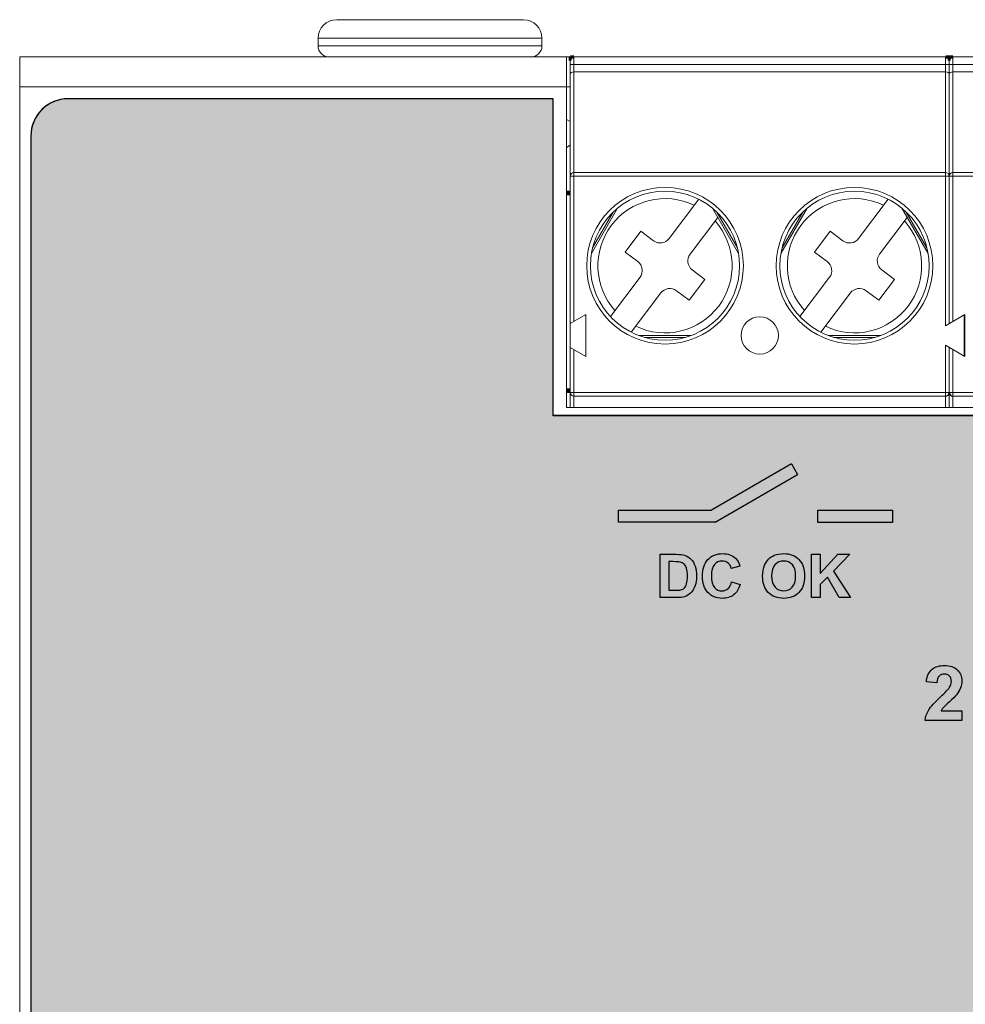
# Model space of a CAD drawing. Header units: inches. Extents: x 13 to 371, y 11 to 179.
# Tile 18 of 19: x 311 to 337, y 131 to 157. Entities that reach past the tile are written whole.
import ezdxf

# ---------------------------------------------------------------- set-up
doc = ezdxf.new("R2010")
doc.units = ezdxf.units.IN
doc.header["$MEASUREMENT"] = 0
doc.layers.add('Dimension', color=2, linetype='Continuous', lineweight=0)

msp = doc.modelspace()

# ---------------------------------------------------------------- hatches: boundary and pattern name
h = msp.add_hatch(color=142)
h.paths.add_polyline_path([(332.056, 145.184), (332.221, 144.899), (330.01, 143.615), (327.416, 143.615), (327.416, 143.941), (329.915, 143.941)])
h.paths.add_polyline_path([(334.766, 143.611), (332.766, 143.611), (332.766, 143.941), (334.766, 143.941)])
h.paths.add_polyline_path([(332.831, 141.596), (332.596, 141.596), (332.596, 142.757), (332.831, 142.757), (332.831, 142.241), (333.304, 142.757), (333.619, 142.757), (333.182, 142.305), (333.643, 141.596), (333.34, 141.596), (333.02, 142.141), (332.831, 141.947)])
edge = h.paths.add_edge_path(flags=16)
edge.add_spline(control_points=[(331.615, 142.477), (331.556, 142.41), (331.526, 142.311), (331.526, 142.177)], knot_values=[7, 7, 7, 7, 8, 8, 8, 8], degree=3, periodic=0)
edge.add_spline(control_points=[(331.526, 142.177), (331.526, 142.045), (331.557, 141.946), (331.617, 141.878)], knot_values=[0, 0, 0, 0, 1, 1, 1, 1], degree=3, periodic=0)
edge.add_spline(control_points=[(331.617, 141.878), (331.678, 141.81), (331.755, 141.776), (331.848, 141.776), (331.942, 141.776), (332.018, 141.81), (332.078, 141.877)], knot_values=[1, 1, 1, 1, 2, 2, 2, 3, 3, 3, 3], degree=3, periodic=0)
edge.add_spline(control_points=[(332.078, 141.877), (332.138, 141.945), (332.168, 142.045), (332.168, 142.18), (332.168, 142.313), (332.139, 142.413), (332.081, 142.478)], knot_values=[3, 3, 3, 3, 4, 4, 4, 5, 5, 5, 5], degree=3, periodic=0)
edge.add_spline(control_points=[(332.081, 142.478), (332.022, 142.543), (331.945, 142.576), (331.848, 142.576), (331.751, 142.576), (331.674, 142.543), (331.615, 142.477)], knot_values=[5, 5, 5, 5, 6, 6, 6, 7, 7, 7, 7], degree=3, periodic=0)
edge = h.paths.add_edge_path()
edge.add_spline(control_points=[(331.437, 141.734), (331.335, 141.839), (331.284, 141.984), (331.284, 142.169)], knot_values=[9, 9, 9, 9, 10, 10, 10, 10], degree=3, periodic=0)
edge.add_spline(control_points=[(331.284, 142.169), (331.284, 142.288), (331.302, 142.387), (331.337, 142.467)], knot_values=[0, 0, 0, 0, 1, 1, 1, 1], degree=3, periodic=0)
edge.add_spline(control_points=[(331.337, 142.467), (331.364, 142.526), (331.4, 142.579), (331.445, 142.626)], knot_values=[1, 1, 1, 1, 2, 2, 2, 2], degree=3, periodic=0)
edge.add_spline(control_points=[(331.445, 142.626), (331.491, 142.673), (331.541, 142.708), (331.596, 142.731)], knot_values=[2, 2, 2, 2, 3, 3, 3, 3], degree=3, periodic=0)
edge.add_spline(control_points=[(331.596, 142.731), (331.668, 142.761), (331.751, 142.776), (331.846, 142.776), (332.017, 142.776), (332.153, 142.723), (332.256, 142.617)], knot_values=[3, 3, 3, 3, 4, 4, 4, 5, 5, 5, 5], degree=3, periodic=0)
edge.add_spline(control_points=[(332.256, 142.617), (332.359, 142.511), (332.41, 142.363), (332.41, 142.175), (332.41, 141.987), (332.359, 141.841), (332.257, 141.735)], knot_values=[5, 5, 5, 5, 6, 6, 6, 7, 7, 7, 7], degree=3, periodic=0)
edge.add_spline(control_points=[(332.257, 141.735), (332.156, 141.629), (332.02, 141.576), (331.849, 141.576), (331.677, 141.576), (331.539, 141.629), (331.437, 141.734)], knot_values=[7, 7, 7, 7, 8, 8, 8, 9, 9, 9, 9], degree=3, periodic=0)
edge = h.paths.add_edge_path()
edge.add_spline(control_points=[(330.356, 141.836), (330.402, 141.875), (330.434, 141.938), (330.453, 142.023)], knot_values=[17, 17, 17, 17, 18, 18, 18, 18], degree=3, periodic=0)
edge.add_spline(control_points=[(330.453, 142.023), (330.453, 142.023), (330.681, 141.951), (330.681, 141.951)], knot_values=[0, 0, 0, 0, 1, 1, 1, 1], degree=3, periodic=0)
edge.add_spline(control_points=[(330.681, 141.951), (330.646, 141.824), (330.588, 141.73), (330.507, 141.669)], knot_values=[1, 1, 1, 1, 2, 2, 2, 2], degree=3, periodic=0)
edge.add_spline(control_points=[(330.507, 141.669), (330.426, 141.607), (330.323, 141.576), (330.198, 141.576), (330.044, 141.576), (329.917, 141.629), (329.818, 141.734)], knot_values=[2, 2, 2, 2, 3, 3, 3, 4, 4, 4, 4], degree=3, periodic=0)
edge.add_spline(control_points=[(329.818, 141.734), (329.719, 141.839), (329.669, 141.983), (329.669, 142.166), (329.669, 142.359), (329.719, 142.509), (329.819, 142.616)], knot_values=[4, 4, 4, 4, 5, 5, 5, 6, 6, 6, 6], degree=3, periodic=0)
edge.add_spline(control_points=[(329.819, 142.616), (329.919, 142.723), (330.05, 142.776), (330.213, 142.776), (330.355, 142.776), (330.47, 142.735), (330.559, 142.651)], knot_values=[6, 6, 6, 6, 7, 7, 7, 8, 8, 8, 8], degree=3, periodic=0)
edge.add_spline(control_points=[(330.559, 142.651), (330.611, 142.601), (330.651, 142.53), (330.677, 142.437)], knot_values=[8, 8, 8, 8, 9, 9, 9, 9], degree=3, periodic=0)
edge.add_spline(control_points=[(330.677, 142.437), (330.677, 142.437), (330.445, 142.381), (330.445, 142.381)], knot_values=[9, 9, 9, 9, 10, 10, 10, 10], degree=3, periodic=0)
edge.add_spline(control_points=[(330.445, 142.381), (330.432, 142.442), (330.403, 142.489), (330.359, 142.524)], knot_values=[10, 10, 10, 10, 11, 11, 11, 11], degree=3, periodic=0)
edge.add_spline(control_points=[(330.359, 142.524), (330.316, 142.559), (330.263, 142.576), (330.201, 142.576), (330.115, 142.576), (330.045, 142.545), (329.991, 142.484), (329.938, 142.422), (329.911, 142.322), (329.911, 142.183), (329.911, 142.037), (329.937, 141.932), (329.99, 141.87), (330.043, 141.808), (330.111, 141.776), (330.196, 141.776), (330.258, 141.776), (330.312, 141.796), (330.356, 141.836)], knot_values=[11, 11, 11, 11, 12, 12, 12, 13, 13, 13, 14, 14, 14, 15, 15, 15, 16, 16, 16, 17, 17, 17, 17], degree=3, periodic=0)
edge = h.paths.add_edge_path(flags=16)
edge.add_spline(control_points=[(328.879, 142.56), (328.879, 142.56), (328.773, 142.56), (328.773, 142.56)], knot_values=[10, 10, 10, 10, 11, 11, 11, 11], degree=3, periodic=0)
edge.add_spline(control_points=[(328.773, 142.56), (328.773, 142.56), (328.773, 141.792), (328.773, 141.792)], knot_values=[0, 0, 0, 0, 1, 1, 1, 1], degree=3, periodic=0)
edge.add_spline(control_points=[(328.773, 141.792), (328.773, 141.792), (328.948, 141.792), (328.948, 141.792)], knot_values=[1, 1, 1, 1, 2, 2, 2, 2], degree=3, periodic=0)
edge.add_spline(control_points=[(328.948, 141.792), (329.014, 141.792), (329.061, 141.795), (329.09, 141.803)], knot_values=[2, 2, 2, 2, 3, 3, 3, 3], degree=3, periodic=0)
edge.add_spline(control_points=[(329.09, 141.803), (329.128, 141.812), (329.16, 141.828), (329.185, 141.851)], knot_values=[3, 3, 3, 3, 4, 4, 4, 4], degree=3, periodic=0)
edge.add_spline(control_points=[(329.185, 141.851), (329.21, 141.873), (329.23, 141.911), (329.246, 141.963)], knot_values=[4, 4, 4, 4, 5, 5, 5, 5], degree=3, periodic=0)
edge.add_spline(control_points=[(329.246, 141.963), (329.262, 142.015), (329.27, 142.086), (329.27, 142.175), (329.27, 142.265), (329.262, 142.334), (329.246, 142.382)], knot_values=[5, 5, 5, 5, 6, 6, 6, 7, 7, 7, 7], degree=3, periodic=0)
edge.add_spline(control_points=[(329.246, 142.382), (329.23, 142.43), (329.208, 142.468), (329.179, 142.495)], knot_values=[7, 7, 7, 7, 8, 8, 8, 8], degree=3, periodic=0)
edge.add_spline(control_points=[(329.179, 142.495), (329.151, 142.521), (329.115, 142.54), (329.071, 142.549)], knot_values=[8, 8, 8, 8, 9, 9, 9, 9], degree=3, periodic=0)
edge.add_spline(control_points=[(329.071, 142.549), (329.038, 142.557), (328.974, 142.56), (328.879, 142.56)], knot_values=[9, 9, 9, 9, 10, 10, 10, 10], degree=3, periodic=0)
edge = h.paths.add_edge_path()
edge.add_spline(control_points=[(328.539, 141.596), (328.539, 141.596), (328.539, 142.757), (328.539, 142.757)], knot_values=[10, 10, 10, 10, 11, 11, 11, 11], degree=3, periodic=0)
edge.add_spline(control_points=[(328.539, 142.757), (328.539, 142.757), (328.967, 142.757), (328.967, 142.757)], knot_values=[0, 0, 0, 0, 1, 1, 1, 1], degree=3, periodic=0)
edge.add_spline(control_points=[(328.967, 142.757), (329.064, 142.757), (329.138, 142.749), (329.188, 142.735)], knot_values=[1, 1, 1, 1, 2, 2, 2, 2], degree=3, periodic=0)
edge.add_spline(control_points=[(329.188, 142.735), (329.256, 142.714), (329.314, 142.679), (329.363, 142.628)], knot_values=[2, 2, 2, 2, 3, 3, 3, 3], degree=3, periodic=0)
edge.add_spline(control_points=[(329.363, 142.628), (329.412, 142.576), (329.449, 142.514), (329.474, 142.439), (329.499, 142.365), (329.512, 142.274), (329.512, 142.165), (329.512, 142.07), (329.5, 141.987), (329.476, 141.918)], knot_values=[3, 3, 3, 3, 4, 4, 4, 5, 5, 5, 6, 6, 6, 6], degree=3, periodic=0)
edge.add_spline(control_points=[(329.476, 141.918), (329.447, 141.834), (329.406, 141.765), (329.352, 141.713)], knot_values=[6, 6, 6, 6, 7, 7, 7, 7], degree=3, periodic=0)
edge.add_spline(control_points=[(329.352, 141.713), (329.311, 141.674), (329.257, 141.643), (329.187, 141.62)], knot_values=[7, 7, 7, 7, 8, 8, 8, 8], degree=3, periodic=0)
edge.add_spline(control_points=[(329.187, 141.62), (329.136, 141.604), (329.066, 141.596), (328.98, 141.596)], knot_values=[8, 8, 8, 8, 9, 9, 9, 9], degree=3, periodic=0)
edge.add_spline(control_points=[(328.98, 141.596), (328.98, 141.596), (328.539, 141.596), (328.539, 141.596)], knot_values=[9, 9, 9, 9, 10, 10, 10, 10], degree=3, periodic=0)
h = msp.add_hatch(color=142)
h.paths.add_polyline_path([(346.145, 138.883), (346.546, 138.883), (346.343, 139.428)], flags=16)
h.paths.add_polyline_path([(346.504, 139.77), (347.092, 138.301), (346.769, 138.301), (346.641, 138.635), (346.054, 138.635), (345.933, 138.301), (345.618, 138.301), (346.19, 139.77)])
edge = h.paths.add_edge_path(flags=16)
edge.add_spline(control_points=[(345.13, 139.51), (345.104, 139.532), (345.074, 139.543), (345.04, 139.543)], knot_values=[11, 11, 11, 11, 12, 12, 12, 12], degree=3, periodic=0)
edge.add_spline(control_points=[(345.04, 139.543), (345.006, 139.543), (344.975, 139.532), (344.949, 139.51)], knot_values=[0, 0, 0, 0, 1, 1, 1, 1], degree=3, periodic=0)
edge.add_spline(control_points=[(344.949, 139.51), (344.922, 139.489), (344.901, 139.45), (344.886, 139.394)], knot_values=[1, 1, 1, 1, 2, 2, 2, 2], degree=3, periodic=0)
edge.add_spline(control_points=[(344.886, 139.394), (344.867, 139.321), (344.857, 139.198), (344.857, 139.026), (344.857, 138.854), (344.866, 138.735), (344.884, 138.671)], knot_values=[2, 2, 2, 2, 3, 3, 3, 4, 4, 4, 4], degree=3, periodic=0)
edge.add_spline(control_points=[(344.884, 138.671), (344.901, 138.606), (344.923, 138.563), (344.949, 138.542)], knot_values=[4, 4, 4, 4, 5, 5, 5, 5], degree=3, periodic=0)
edge.add_spline(control_points=[(344.949, 138.542), (344.976, 138.52), (345.006, 138.51), (345.04, 138.51), (345.074, 138.51), (345.104, 138.521), (345.131, 138.542)], knot_values=[5, 5, 5, 5, 6, 6, 6, 7, 7, 7, 7], degree=3, periodic=0)
edge.add_spline(control_points=[(345.131, 138.542), (345.158, 138.564), (345.179, 138.603), (345.193, 138.659)], knot_values=[7, 7, 7, 7, 8, 8, 8, 8], degree=3, periodic=0)
edge.add_spline(control_points=[(345.193, 138.659), (345.212, 138.731), (345.222, 138.854), (345.222, 139.026), (345.222, 139.198), (345.213, 139.317), (345.196, 139.381), (345.179, 139.445), (345.157, 139.489), (345.13, 139.51)], knot_values=[8, 8, 8, 8, 9, 9, 9, 10, 10, 10, 11, 11, 11, 11], degree=3, periodic=0)
edge = h.paths.add_edge_path()
edge.add_spline(control_points=[(344.707, 139.626), (344.787, 139.726), (344.897, 139.776), (345.04, 139.776)], knot_values=[7, 7, 7, 7, 8, 8, 8, 8], degree=3, periodic=0)
edge.add_spline(control_points=[(345.04, 139.776), (345.182, 139.776), (345.293, 139.726), (345.374, 139.624)], knot_values=[0, 0, 0, 0, 1, 1, 1, 1], degree=3, periodic=0)
edge.add_spline(control_points=[(345.374, 139.624), (345.469, 139.504), (345.517, 139.304), (345.517, 139.026), (345.517, 138.748), (345.469, 138.548), (345.373, 138.427)], knot_values=[1, 1, 1, 1, 2, 2, 2, 3, 3, 3, 3], degree=3, periodic=0)
edge.add_spline(control_points=[(345.373, 138.427), (345.293, 138.327), (345.182, 138.276), (345.04, 138.276), (344.897, 138.276), (344.782, 138.331), (344.694, 138.441), (344.607, 138.551), (344.563, 138.747), (344.563, 139.029), (344.563, 139.305), (344.611, 139.505), (344.707, 139.626)], knot_values=[3, 3, 3, 3, 4, 4, 4, 5, 5, 5, 6, 6, 6, 7, 7, 7, 7], degree=3, periodic=0)
edge = h.paths.add_edge_path()
edge.add_spline(control_points=[(344.143, 139.776), (344.143, 139.776), (344.143, 138.301), (344.143, 138.301)], knot_values=[7, 7, 7, 7, 8, 8, 8, 8], degree=3, periodic=0)
edge.add_spline(control_points=[(344.143, 138.301), (344.143, 138.301), (343.862, 138.301), (343.862, 138.301)], knot_values=[0, 0, 0, 0, 1, 1, 1, 1], degree=3, periodic=0)
edge.add_spline(control_points=[(343.862, 138.301), (343.862, 138.301), (343.862, 139.363), (343.862, 139.363)], knot_values=[1, 1, 1, 1, 2, 2, 2, 2], degree=3, periodic=0)
edge.add_spline(control_points=[(343.862, 139.363), (343.759, 139.266), (343.637, 139.195), (343.498, 139.149)], knot_values=[2, 2, 2, 2, 3, 3, 3, 3], degree=3, periodic=0)
edge.add_spline(control_points=[(343.498, 139.149), (343.498, 139.149), (343.498, 139.405), (343.498, 139.405)], knot_values=[3, 3, 3, 3, 4, 4, 4, 4], degree=3, periodic=0)
edge.add_spline(control_points=[(343.498, 139.405), (343.571, 139.429), (343.651, 139.474), (343.737, 139.541), (343.823, 139.609), (343.883, 139.687), (343.915, 139.776)], knot_values=[4, 4, 4, 4, 5, 5, 5, 6, 6, 6, 6], degree=3, periodic=0)
edge.add_spline(control_points=[(343.915, 139.776), (343.915, 139.776), (344.143, 139.776), (344.143, 139.776)], knot_values=[6, 6, 6, 6, 7, 7, 7, 7], degree=3, periodic=0)
h.paths.add_polyline_path([(338.712, 138.301), (338.396, 138.301), (337.871, 139.77), (338.192, 139.77), (338.564, 138.683), (338.924, 139.77), (339.239, 139.77)])
h.paths.add_polyline_path([(337.032, 138.844), (337.37, 138.844), (337.37, 139.346)], flags=17)
h.paths.add_polyline_path([(337.642, 138.301), (337.37, 138.301), (337.37, 138.597), (336.768, 138.597), (336.768, 138.843), (337.406, 139.776), (337.642, 139.776), (337.642, 138.844), (337.825, 138.844), (337.825, 138.597), (337.642, 138.597)])
edge = h.paths.add_edge_path()
edge.add_spline(control_points=[(336.068, 138.563), (336.068, 138.563), (336.627, 138.563), (336.627, 138.563)], knot_values=[20, 20, 20, 20, 21, 21, 21, 21], degree=3, periodic=0)
edge.add_spline(control_points=[(336.627, 138.563), (336.627, 138.563), (336.627, 138.301), (336.627, 138.301)], knot_values=[0, 0, 0, 0, 1, 1, 1, 1], degree=3, periodic=0)
edge.add_spline(control_points=[(336.627, 138.301), (336.627, 138.301), (335.64, 138.301), (335.64, 138.301)], knot_values=[1, 1, 1, 1, 2, 2, 2, 2], degree=3, periodic=0)
edge.add_spline(control_points=[(335.64, 138.301), (335.651, 138.4), (335.683, 138.494), (335.736, 138.582)], knot_values=[2, 2, 2, 2, 3, 3, 3, 3], degree=3, periodic=0)
edge.add_spline(control_points=[(335.736, 138.582), (335.79, 138.671), (335.895, 138.788), (336.053, 138.935)], knot_values=[3, 3, 3, 3, 4, 4, 4, 4], degree=3, periodic=0)
edge.add_spline(control_points=[(336.053, 138.935), (336.18, 139.053), (336.258, 139.133), (336.286, 139.175)], knot_values=[4, 4, 4, 4, 5, 5, 5, 5], degree=3, periodic=0)
edge.add_spline(control_points=[(336.286, 139.175), (336.325, 139.233), (336.345, 139.291), (336.345, 139.347), (336.345, 139.41), (336.328, 139.459), (336.294, 139.492)], knot_values=[5, 5, 5, 5, 6, 6, 6, 7, 7, 7, 7], degree=3, periodic=0)
edge.add_spline(control_points=[(336.294, 139.492), (336.26, 139.526), (336.214, 139.543), (336.154, 139.543), (336.096, 139.543), (336.049, 139.525), (336.014, 139.49)], knot_values=[7, 7, 7, 7, 8, 8, 8, 9, 9, 9, 9], degree=3, periodic=0)
edge.add_spline(control_points=[(336.014, 139.49), (335.979, 139.454), (335.959, 139.396), (335.954, 139.314)], knot_values=[9, 9, 9, 9, 10, 10, 10, 10], degree=3, periodic=0)
edge.add_spline(control_points=[(335.954, 139.314), (335.954, 139.314), (335.673, 139.341), (335.673, 139.341)], knot_values=[10, 10, 10, 10, 11, 11, 11, 11], degree=3, periodic=0)
edge.add_spline(control_points=[(335.673, 139.341), (335.69, 139.496), (335.742, 139.608), (335.831, 139.675)], knot_values=[11, 11, 11, 11, 12, 12, 12, 12], degree=3, periodic=0)
edge.add_spline(control_points=[(335.831, 139.675), (335.919, 139.743), (336.029, 139.776), (336.161, 139.776), (336.306, 139.776), (336.42, 139.737), (336.503, 139.659)], knot_values=[12, 12, 12, 12, 13, 13, 13, 14, 14, 14, 14], degree=3, periodic=0)
edge.add_spline(control_points=[(336.503, 139.659), (336.586, 139.581), (336.627, 139.484), (336.627, 139.368), (336.627, 139.301), (336.615, 139.238), (336.592, 139.179)], knot_values=[14, 14, 14, 14, 15, 15, 15, 16, 16, 16, 16], degree=3, periodic=0)
edge.add_spline(control_points=[(336.592, 139.179), (336.568, 139.119), (336.53, 139.056), (336.479, 138.991)], knot_values=[16, 16, 16, 16, 17, 17, 17, 17], degree=3, periodic=0)
edge.add_spline(control_points=[(336.479, 138.991), (336.445, 138.947), (336.383, 138.885), (336.294, 138.803)], knot_values=[17, 17, 17, 17, 18, 18, 18, 18], degree=3, periodic=0)
edge.add_spline(control_points=[(336.294, 138.803), (336.206, 138.722), (336.149, 138.668), (336.126, 138.641)], knot_values=[18, 18, 18, 18, 19, 19, 19, 19], degree=3, periodic=0)
edge.add_spline(control_points=[(336.126, 138.641), (336.102, 138.614), (336.083, 138.588), (336.068, 138.563)], knot_values=[19, 19, 19, 19, 20, 20, 20, 20], degree=3, periodic=0)
h.paths.add_polyline_path([(342.293, 138.553), (342.293, 138.803), (342.918, 138.803), (342.918, 138.553)])
h.paths.add_polyline_path([(341.044, 138.553), (341.044, 138.803), (341.669, 138.803), (341.669, 138.553)])
h.paths.add_polyline_path([(339.794, 138.553), (339.794, 138.803), (340.419, 138.803), (340.419, 138.553)])
h.paths.add_polyline_path([(339.794, 139.053), (339.794, 139.303), (342.918, 139.303), (342.918, 139.053)])
at = {"layer": 'Dimension'}
h = msp.add_hatch(color=254, dxfattribs=at)
edge = h.paths.add_edge_path(flags=16)
edge.add_spline(control_points=[(361.236, 113.297), (361.236, 112.164), (360.318, 111.246), (359.186, 111.246), (358.054, 111.246), (357.136, 112.164), (357.136, 113.297), (357.136, 114.429), (358.054, 115.346), (359.186, 115.346), (360.318, 115.346), (361.236, 114.429), (361.236, 113.297)], knot_values=[0, 0, 0, 0, 1, 1, 1, 2, 2, 2, 3, 3, 3, 4, 4, 4, 4], degree=3, periodic=0)
edge = h.paths.add_edge_path(flags=16)
edge.add_spline(control_points=[(361.235, 105.276), (361.235, 104.144), (360.318, 103.226), (359.186, 103.226), (358.054, 103.226), (357.136, 104.144), (357.136, 105.276), (357.136, 106.408), (358.054, 107.326), (359.186, 107.326), (360.318, 107.326), (361.235, 106.408), (361.235, 105.276)], knot_values=[0, 0, 0, 0, 1, 1, 1, 2, 2, 2, 3, 3, 3, 4, 4, 4, 4], degree=3, periodic=0)
edge = h.paths.add_edge_path()
edge.add_line((357.066, 146.476), (325.666, 146.476))
edge.add_line((325.666, 146.476), (325.666, 154.976))
edge.add_line((325.666, 154.976), (312.666, 154.976))
edge.add_arc((312.666, 153.976), 1, 90, 180)
edge.add_line((311.666, 153.976), (311.666, 129.937))
edge.add_spline(control_points=[(311.666, 129.937), (311.666, 129.937), (311.748, 128.892), (311.748, 128.892)], knot_values=[29, 29, 29, 29, 30, 30, 30, 30], degree=3, periodic=0)
edge.add_spline(control_points=[(311.748, 128.892), (311.824, 128.255), (311.877, 127.613), (311.979, 126.979)], knot_values=[28, 28, 28, 28, 29, 29, 29, 29], degree=3, periodic=0)
edge.add_spline(control_points=[(311.979, 126.979), (312.193, 125.635), (312.532, 124.268), (313.003, 122.971)], knot_values=[27, 27, 27, 27, 28, 28, 28, 28], degree=3, periodic=0)
edge.add_spline(control_points=[(313.003, 122.971), (313.499, 121.603), (314.118, 120.277), (314.833, 118.98)], knot_values=[26, 26, 26, 26, 27, 27, 27, 27], degree=3, periodic=0)
edge.add_spline(control_points=[(314.833, 118.98), (315.5, 117.772), (316.29, 116.652), (317.145, 115.533)], knot_values=[25, 25, 25, 25, 26, 26, 26, 26], degree=3, periodic=0)
edge.add_spline(control_points=[(317.145, 115.533), (317.248, 115.399), (317.35, 115.264), (317.454, 115.132)], knot_values=[24, 24, 24, 24, 25, 25, 25, 25], degree=3, periodic=0)
edge.add_spline(control_points=[(317.454, 115.132), (317.454, 115.132), (318.763, 113.664), (318.763, 113.664)], knot_values=[23, 23, 23, 23, 24, 24, 24, 24], degree=3, periodic=0)
edge.add_spline(control_points=[(318.763, 113.664), (318.763, 113.664), (320.18, 112.257), (320.18, 112.257)], knot_values=[22, 22, 22, 22, 23, 23, 23, 23], degree=3, periodic=0)
edge.add_spline(control_points=[(320.18, 112.257), (320.18, 112.257), (321.707, 110.942), (321.707, 110.942)], knot_values=[21, 21, 21, 21, 22, 22, 22, 22], degree=3, periodic=0)
edge.add_spline(control_points=[(321.707, 110.942), (321.707, 110.942), (323.344, 109.719), (323.344, 109.719)], knot_values=[20, 20, 20, 20, 21, 21, 21, 21], degree=3, periodic=0)
edge.add_spline(control_points=[(323.344, 109.719), (323.344, 109.719), (325.051, 108.588), (325.051, 108.588)], knot_values=[19, 19, 19, 19, 20, 20, 20, 20], degree=3, periodic=0)
edge.add_spline(control_points=[(325.051, 108.588), (325.051, 108.588), (326.869, 107.548), (326.869, 107.548)], knot_values=[18, 18, 18, 18, 19, 19, 19, 19], degree=3, periodic=0)
edge.add_spline(control_points=[(326.869, 107.548), (326.869, 107.548), (328.759, 106.6), (328.759, 106.6)], knot_values=[17, 17, 17, 17, 18, 18, 18, 18], degree=3, periodic=0)
edge.add_spline(control_points=[(328.759, 106.6), (336.221, 102.855), (345.123, 101.026), (353.186, 98.376)], knot_values=[16, 16, 16, 16, 17, 17, 17, 17], degree=3, periodic=0)
edge.add_spline(control_points=[(353.186, 98.376), (353.962, 98.121), (354.735, 97.861), (355.512, 97.61)], knot_values=[15, 15, 15, 15, 16, 16, 16, 16], degree=3, periodic=0)
edge.add_spline(control_points=[(355.512, 97.61), (355.512, 97.61), (357.256, 97.029), (357.256, 97.029)], knot_values=[14, 14, 14, 14, 15, 15, 15, 15], degree=3, periodic=0)
edge.add_spline(control_points=[(357.256, 97.029), (357.256, 97.029), (358.964, 96.357), (358.964, 96.357)], knot_values=[13, 13, 13, 13, 14, 14, 14, 14], degree=3, periodic=0)
edge.add_spline(control_points=[(358.964, 96.357), (358.964, 96.357), (360.564, 95.592), (360.564, 95.592)], knot_values=[12, 12, 12, 12, 13, 13, 13, 13], degree=3, periodic=0)
edge.add_spline(control_points=[(360.564, 95.592), (360.564, 95.592), (362.127, 94.705), (362.127, 94.705)], knot_values=[11, 11, 11, 11, 12, 12, 12, 12], degree=3, periodic=0)
edge.add_spline(control_points=[(362.127, 94.705), (362.127, 94.705), (363.582, 93.727), (363.582, 93.727)], knot_values=[10, 10, 10, 10, 11, 11, 11, 11], degree=3, periodic=0)
edge.add_spline(control_points=[(363.582, 93.727), (363.582, 93.727), (364.926, 92.626), (364.926, 92.626)], knot_values=[9, 9, 9, 9, 10, 10, 10, 10], degree=3, periodic=0)
edge.add_spline(control_points=[(364.926, 92.626), (364.926, 92.626), (366.162, 91.464), (366.162, 91.464)], knot_values=[8, 8, 8, 8, 9, 9, 9, 9], degree=3, periodic=0)
edge.add_spline(control_points=[(366.162, 91.464), (366.162, 91.464), (367.324, 90.241), (367.324, 90.241)], knot_values=[7, 7, 7, 7, 8, 8, 8, 8], degree=3, periodic=0)
edge.add_spline(control_points=[(367.324, 90.241), (367.324, 90.241), (368.343, 88.926), (368.343, 88.926)], knot_values=[6, 6, 6, 6, 7, 7, 7, 7], degree=3, periodic=0)
edge.add_spline(control_points=[(368.343, 88.926), (368.343, 88.926), (369.25, 87.551), (369.252, 87.55)], knot_values=[5, 5, 5, 5, 6, 6, 6, 6], degree=3, periodic=0)
edge.add_spline(control_points=[(369.252, 87.55), (370.005, 86.408), (370.539, 85.008), (370.88, 83.749)], knot_values=[4, 4, 4, 4, 5, 5, 5, 5], degree=3, periodic=0)
edge.add_spline(control_points=[(370.88, 83.749), (370.88, 83.749), (371.066, 83.398), (371.066, 83.398)], knot_values=[3, 3, 3, 3, 4, 4, 4, 4], degree=3, periodic=0)
edge.add_line((371.066, 83.398), (371.066, 153.976))
edge.add_arc((370.066, 153.976), 1, 0, 90)
edge.add_line((370.066, 154.976), (357.066, 154.976))
edge.add_line((357.066, 154.976), (357.066, 146.476))

# ---------------------------------------------------------------- linework, layer by layer
at = {"color": 7, "linetype": 'Continuous'}
for p, q in [((325.666, 154.975), (312.666, 154.975)), ((325.666, 146.475), (325.666, 154.975)), ((311.666, 153.975), (311.67, 56.775)), ((357.066, 146.476), (325.666, 146.475))]:
    msp.add_line(p, q, dxfattribs=at)
at = {"color": 142}
for p, q in [((332.056, 145.184), (329.915, 143.941)), ((332.056, 145.184), (332.221, 144.899)), ((330.01, 143.615), (332.221, 144.899)), ((327.416, 143.615), (327.416, 143.941)), ((327.416, 143.941), (329.915, 143.941)), ((332.766, 143.611), (332.766, 143.941)), ((332.766, 143.941), (334.766, 143.941)), ((334.766, 143.941), (334.766, 143.611)), ((330.01, 143.615), (327.416, 143.615)), ((334.766, 143.611), (332.766, 143.611)), ((332.596, 141.596), (332.596, 142.757)), ((332.596, 142.757), (332.831, 142.757)), ((332.831, 142.757), (332.831, 142.241)), ((332.831, 142.241), (333.304, 142.757)), ((333.619, 142.757), (333.182, 142.305)), ((333.304, 142.757), (333.619, 142.757)), ((333.02, 142.141), (332.831, 141.947)), ((333.34, 141.596), (333.02, 142.141)), ((333.182, 142.305), (333.643, 141.596)), ((332.831, 141.947), (332.831, 141.596)), ((332.831, 141.596), (332.596, 141.596)), ((333.643, 141.596), (333.34, 141.596))]:
    msp.add_line(p, q, dxfattribs=at)
at = {"color": 7, "linetype": 'Continuous'}
for centre, radius, start, end in [((312.666, 153.975), 1, 90.0025, 180.0025), ((336.187, 147.097), 0.1, 270, 0), ((336.387, 147.097), 0.1, 180, 270)]:
    msp.add_arc(centre, radius, start, end, dxfattribs=at)
for points in [[(312.666, 154.976), (312.114, 154.976), (311.666, 154.529), (311.666, 153.977)], [(312.666, 154.976), (312.114, 154.976), (311.666, 154.529), (311.666, 153.977)], [(325.666, 154.976), (325.666, 154.976), (312.666, 154.976), (312.666, 154.976)], [(325.666, 154.976), (325.666, 154.976), (312.666, 154.976), (312.666, 154.976)], [(325.666, 146.476), (325.666, 146.476), (325.666, 154.976), (325.666, 154.976)], [(325.666, 146.476), (325.666, 146.476), (325.666, 154.976), (325.666, 154.976)], [(311.666, 153.977), (311.666, 153.977), (311.666, 56.776), (311.666, 56.776)], [(311.666, 153.977), (311.666, 153.977), (311.666, 56.776), (311.666, 56.776)], [(357.066, 146.476), (357.066, 146.476), (325.666, 146.476), (325.666, 146.476)], [(357.066, 146.476), (357.066, 146.476), (325.666, 146.476), (325.666, 146.476)]]:
    msp.add_open_spline(points, degree=3)
at = {"color": 142}
for points in [[(328.539, 142.757), (328.539, 142.757), (328.967, 142.757), (328.967, 142.757)], [(328.539, 141.596), (328.539, 141.596), (328.539, 142.757), (328.539, 142.757)], [(328.967, 142.757), (329.064, 142.757), (329.138, 142.749), (329.188, 142.735)], [(329.188, 142.735), (329.256, 142.714), (329.314, 142.679), (329.363, 142.628)], [(330.559, 142.651), (330.611, 142.601), (330.651, 142.53), (330.677, 142.437)], [(331.337, 142.467), (331.364, 142.526), (331.4, 142.579), (331.445, 142.626)], [(331.445, 142.626), (331.491, 142.673), (331.541, 142.708), (331.596, 142.731)], [(328.773, 142.56), (328.773, 142.56), (328.773, 141.792), (328.773, 141.792)], [(328.879, 142.56), (328.879, 142.56), (328.773, 142.56), (328.773, 142.56)], [(329.071, 142.549), (329.038, 142.557), (328.974, 142.56), (328.879, 142.56)], [(329.179, 142.495), (329.151, 142.521), (329.115, 142.54), (329.071, 142.549)], [(329.246, 142.382), (329.23, 142.43), (329.208, 142.468), (329.179, 142.495)], [(330.445, 142.381), (330.432, 142.442), (330.403, 142.489), (330.359, 142.524)], [(330.677, 142.437), (330.677, 142.437), (330.445, 142.381), (330.445, 142.381)], [(331.284, 142.169), (331.284, 142.288), (331.302, 142.387), (331.337, 142.467)], [(331.615, 142.477), (331.556, 142.41), (331.526, 142.311), (331.526, 142.177)], [(331.437, 141.734), (331.335, 141.839), (331.284, 141.984), (331.284, 142.169)], [(331.526, 142.177), (331.526, 142.045), (331.557, 141.946), (331.617, 141.878)], [(329.09, 141.803), (329.128, 141.812), (329.16, 141.828), (329.185, 141.851)], [(329.185, 141.851), (329.21, 141.873), (329.23, 141.911), (329.246, 141.963)], [(329.476, 141.918), (329.447, 141.834), (329.406, 141.765), (329.352, 141.713)], [(330.356, 141.836), (330.402, 141.875), (330.434, 141.938), (330.453, 142.023)], [(330.453, 142.023), (330.453, 142.023), (330.681, 141.951), (330.681, 141.951)], [(330.681, 141.951), (330.646, 141.824), (330.588, 141.73), (330.507, 141.669)], [(328.98, 141.596), (328.98, 141.596), (328.539, 141.596), (328.539, 141.596)], [(328.773, 141.792), (328.773, 141.792), (328.948, 141.792), (328.948, 141.792)], [(328.948, 141.792), (329.014, 141.792), (329.061, 141.795), (329.09, 141.803)], [(329.187, 141.62), (329.136, 141.604), (329.066, 141.596), (328.98, 141.596)], [(329.352, 141.713), (329.311, 141.674), (329.257, 141.643), (329.187, 141.62)], [(335.673, 139.341), (335.69, 139.496), (335.742, 139.608), (335.831, 139.675)], [(336.014, 139.49), (335.979, 139.454), (335.959, 139.396), (335.954, 139.314)], [(335.954, 139.314), (335.954, 139.314), (335.673, 139.341), (335.673, 139.341)], [(336.592, 139.179), (336.568, 139.119), (336.53, 139.056), (336.479, 138.991)], [(335.736, 138.582), (335.79, 138.671), (335.895, 138.788), (336.053, 138.935)], [(336.053, 138.935), (336.18, 139.053), (336.258, 139.133), (336.286, 139.175)], [(336.479, 138.991), (336.445, 138.947), (336.383, 138.885), (336.294, 138.803)], [(336.294, 138.803), (336.206, 138.722), (336.149, 138.668), (336.126, 138.641)], [(335.64, 138.301), (335.651, 138.4), (335.683, 138.494), (335.736, 138.582)], [(336.126, 138.641), (336.102, 138.614), (336.083, 138.588), (336.068, 138.563)], [(336.068, 138.563), (336.068, 138.563), (336.627, 138.563), (336.627, 138.563)], [(336.627, 138.563), (336.627, 138.563), (336.627, 138.301), (336.627, 138.301)], [(336.627, 138.301), (336.627, 138.301), (335.64, 138.301), (335.64, 138.301)]]:
    msp.add_open_spline(points, degree=3, dxfattribs=at)
for points, knots in [([(329.363, 142.628), (329.412, 142.576), (329.449, 142.514), (329.474, 142.439), (329.499, 142.365), (329.512, 142.274), (329.512, 142.165), (329.512, 142.07), (329.5, 141.987), (329.476, 141.918)], [3, 3, 3, 3, 4, 4, 4, 5, 5, 5, 6, 6, 6, 6]), ([(329.818, 141.734), (329.719, 141.839), (329.669, 141.983), (329.669, 142.166), (329.669, 142.359), (329.719, 142.509), (329.819, 142.616)], [4, 4, 4, 4, 5, 5, 5, 6, 6, 6, 6]), ([(329.819, 142.616), (329.919, 142.723), (330.05, 142.776), (330.213, 142.776), (330.355, 142.776), (330.47, 142.735), (330.559, 142.651)], [6, 6, 6, 6, 7, 7, 7, 8, 8, 8, 8]), ([(331.596, 142.731), (331.668, 142.761), (331.751, 142.776), (331.846, 142.776), (332.017, 142.776), (332.153, 142.723), (332.256, 142.617)], [3, 3, 3, 3, 4, 4, 4, 5, 5, 5, 5]), ([(332.256, 142.617), (332.359, 142.511), (332.41, 142.363), (332.41, 142.175), (332.41, 141.987), (332.359, 141.841), (332.257, 141.735)], [5, 5, 5, 5, 6, 6, 6, 7, 7, 7, 7]), ([(329.246, 141.963), (329.262, 142.015), (329.27, 142.086), (329.27, 142.175), (329.27, 142.265), (329.262, 142.334), (329.246, 142.382)], [5, 5, 5, 5, 6, 6, 6, 7, 7, 7, 7]), ([(330.359, 142.524), (330.316, 142.559), (330.263, 142.576), (330.201, 142.576), (330.115, 142.576), (330.045, 142.545), (329.991, 142.484), (329.938, 142.422), (329.911, 142.322), (329.911, 142.183), (329.911, 142.037), (329.937, 141.932), (329.99, 141.87), (330.043, 141.808), (330.111, 141.776), (330.196, 141.776), (330.258, 141.776), (330.312, 141.796), (330.356, 141.836)], [11, 11, 11, 11, 12, 12, 12, 13, 13, 13, 14, 14, 14, 15, 15, 15, 16, 16, 16, 17, 17, 17, 17]), ([(332.081, 142.478), (332.022, 142.543), (331.945, 142.576), (331.848, 142.576), (331.751, 142.576), (331.674, 142.543), (331.615, 142.477)], [5, 5, 5, 5, 6, 6, 6, 7, 7, 7, 7]), ([(332.078, 141.877), (332.138, 141.945), (332.168, 142.045), (332.168, 142.18), (332.168, 142.313), (332.139, 142.413), (332.081, 142.478)], [3, 3, 3, 3, 4, 4, 4, 5, 5, 5, 5]), ([(331.617, 141.878), (331.678, 141.81), (331.755, 141.776), (331.848, 141.776), (331.942, 141.776), (332.018, 141.81), (332.078, 141.877)], [1, 1, 1, 1, 2, 2, 2, 3, 3, 3, 3]), ([(330.507, 141.669), (330.426, 141.607), (330.323, 141.576), (330.198, 141.576), (330.044, 141.576), (329.917, 141.629), (329.818, 141.734)], [2, 2, 2, 2, 3, 3, 3, 4, 4, 4, 4]), ([(332.257, 141.735), (332.156, 141.629), (332.02, 141.576), (331.849, 141.576), (331.677, 141.576), (331.539, 141.629), (331.437, 141.734)], [7, 7, 7, 7, 8, 8, 8, 9, 9, 9, 9]), ([(335.831, 139.675), (335.919, 139.743), (336.029, 139.776), (336.161, 139.776), (336.306, 139.776), (336.42, 139.737), (336.503, 139.659)], [12, 12, 12, 12, 13, 13, 13, 14, 14, 14, 14]), ([(336.294, 139.492), (336.26, 139.526), (336.214, 139.543), (336.154, 139.543), (336.096, 139.543), (336.049, 139.525), (336.014, 139.49)], [7, 7, 7, 7, 8, 8, 8, 9, 9, 9, 9]), ([(336.286, 139.175), (336.325, 139.233), (336.345, 139.291), (336.345, 139.347), (336.345, 139.41), (336.328, 139.459), (336.294, 139.492)], [5, 5, 5, 5, 6, 6, 6, 7, 7, 7, 7]), ([(336.503, 139.659), (336.586, 139.581), (336.627, 139.484), (336.627, 139.368), (336.627, 139.301), (336.615, 139.238), (336.592, 139.179)], [14, 14, 14, 14, 15, 15, 15, 16, 16, 16, 16])]:
    msp.add_open_spline(points, degree=3, knots=knots, dxfattribs=at)
at = {"layer": 'Dimension', "color": 0}
for p, q in [((319.867, 157.097), (324.867, 157.097)), ((319.367, 156.397), (319.367, 156.597)), ((319.367, 156.597), (325.367, 156.597)), ((325.367, 156.397), (319.367, 156.397)), ((325.367, 156.397), (325.367, 156.597)), ((311.367, 156.097), (311.367, 54.697)), ((311.367, 156.097), (326.127, 156.097)), ((326.027, 156.097), (326.027, 146.697)), ((326.227, 156.097), (326.227, 149.004)), ((336.187, 156.097), (326.227, 156.097)), ((336.187, 156.097), (336.187, 148.888)), ((336.387, 156.097), (336.387, 149.004)), ((346.347, 156.097), (336.387, 156.097)), ((326.127, 155.997), (326.127, 146.697)), ((326.127, 155.897), (356.607, 155.897)), ((336.287, 155.997), (336.287, 148.946)), ((336.187, 155.697), (326.227, 155.697)), ((346.347, 155.697), (336.387, 155.697)), ((311.367, 155.297), (326.027, 155.297)), ((326.027, 155.297), (326.127, 155.297)), ((326.127, 154.366), (326.027, 154.424)), ((326.027, 153.67), (326.127, 153.728)), ((326.227, 152.997), (336.187, 152.997)), ((336.387, 152.997), (346.347, 152.997)), ((326.127, 152.897), (356.607, 152.897)), ((328.778, 151.226), (329.571, 152.281)), ((333.858, 151.226), (334.651, 152.281)), ((326.695, 150.824), (327.397, 152.041)), ((326.726, 150.979), (327.279, 151.936)), ((329.937, 152.041), (330.64, 150.824)), ((330.056, 151.936), (330.608, 150.979)), ((331.775, 150.824), (332.477, 152.041)), ((331.806, 150.979), (332.359, 151.936)), ((335.017, 152.041), (335.72, 150.824)), ((335.136, 151.936), (335.688, 150.979)), ((330.08, 151.794), (329.338, 150.806)), ((335.16, 151.794), (334.418, 150.806)), ((327.598, 150.863), (328.018, 151.422)), ((328.018, 151.422), (328.358, 151.167)), ((332.678, 150.863), (333.098, 151.422)), ((333.098, 151.422), (333.438, 151.167)), ((327.938, 150.607), (327.598, 150.863)), ((333.018, 150.607), (332.678, 150.863)), ((329.397, 150.386), (329.737, 150.131)), ((334.477, 150.386), (334.817, 150.131)), ((327.205, 149.133), (327.997, 150.187)), ((329.737, 150.131), (329.317, 149.571)), ((332.285, 149.133), (333.077, 150.187)), ((334.817, 150.131), (334.397, 149.571)), ((328.557, 149.767), (327.764, 148.712)), ((329.317, 149.571), (328.977, 149.826)), ((333.637, 149.767), (332.844, 148.712)), ((334.397, 149.571), (334.057, 149.826)), ((326.127, 148.946), (326.547, 149.188)), ((326.547, 148.065), (326.547, 149.188)), ((336.187, 148.888), (336.707, 149.188)), ((336.687, 148.076), (336.687, 149.177)), ((336.707, 148.065), (336.707, 149.188)), ((327.965, 148.624), (329.37, 148.624)), ((328.115, 148.574), (329.22, 148.574)), ((333.045, 148.624), (334.45, 148.624)), ((333.195, 148.574), (334.3, 148.574)), ((326.127, 148.307), (326.547, 148.065)), ((326.227, 148.25), (326.227, 146.697)), ((336.187, 148.365), (336.187, 146.697)), ((336.187, 148.365), (336.707, 148.065)), ((336.287, 146.697), (336.287, 148.307)), ((336.387, 148.25), (336.387, 146.697)), ((356.607, 147.097), (326.127, 147.097)), ((336.187, 146.997), (326.227, 146.997)), ((346.347, 146.997), (336.387, 146.997)), ((326.027, 146.697), (357.066, 146.697))]:
    msp.add_line(p, q, dxfattribs=at)
for points, const_width in [([(326.127, 156.097), (326.127, 155.997)], 0.084), ([(326.227, 156.097), (326.127, 156.097)], 0.084), ([(336.387, 156.097), (336.187, 156.097)], 0.084), ([(336.287, 156.097), (336.287, 155.997)], 0.084), ([(326.127, 152.445), (326.027, 152.445)], 0.126), ([(326.027, 147.149), (326.127, 147.149)], 0.126)]:
    msp.add_lwpolyline(points, dxfattribs=dict(at, const_width=const_width))
for points in [[(326.127, 155.639), (326.134, 155.66), (326.154, 155.678), (326.186, 155.692), (326.227, 155.697)], [(336.287, 155.639), (336.281, 155.66), (336.261, 155.678), (336.229, 155.692), (336.187, 155.697)], [(336.287, 155.639), (336.294, 155.66), (336.314, 155.678), (336.346, 155.692), (336.387, 155.697)]]:
    msp.add_lwpolyline(points, dxfattribs=at)
for centre, radius in [((328.667, 150.497), 2.1), ((328.667, 150.497), 2), ((333.747, 150.497), 2.1), ((333.747, 150.497), 2), ((331.207, 148.627), 0.5)]:
    msp.add_circle(centre, radius, dxfattribs=at)
for centre, radius, start, end in [((319.867, 156.597), 0.5, 90, 180), ((324.867, 156.597), 0.5, 0, 90), ((319.667, 156.397), 0.3, 180, 270), ((325.067, 156.397), 0.3, 270, 0), ((326.227, 155.997), 0.1, 90, 180), ((336.187, 155.997), 0.1, 0, 90), ((336.387, 155.997), 0.1, 90, 180), ((326.227, 152.897), 0.1, 90, 180), ((336.187, 152.897), 0.1, 0, 90), ((336.387, 152.897), 0.1, 90, 180), ((328.667, 150.497), 1.8, 64.2866, 221.8621), ((333.747, 150.497), 1.8, 64.2866, 221.8621), ((328.667, 150.497), 1.8, 244.2866, 41.8621), ((333.747, 150.497), 1.8, 244.2866, 41.8621), ((328.538, 151.407), 0.3, 233.0743, 323.0743), ((333.618, 151.407), 0.3, 233.0743, 323.0743), ((329.578, 150.626), 0.3, 143.0743, 233.0743), ((334.658, 150.626), 0.3, 143.0743, 233.0743), ((327.757, 150.367), 0.3, 323.0743, 53.0743), ((332.837, 150.367), 0.3, 323.0743, 53.0743), ((328.797, 149.586), 0.3, 53.0743, 143.0743), ((333.877, 149.586), 0.3, 53.0743, 143.0743), ((326.227, 147.097), 0.1, 180, 270)]:
    msp.add_arc(centre, radius, start, end, dxfattribs=at)

doc.saveas('drawing.dxf')
